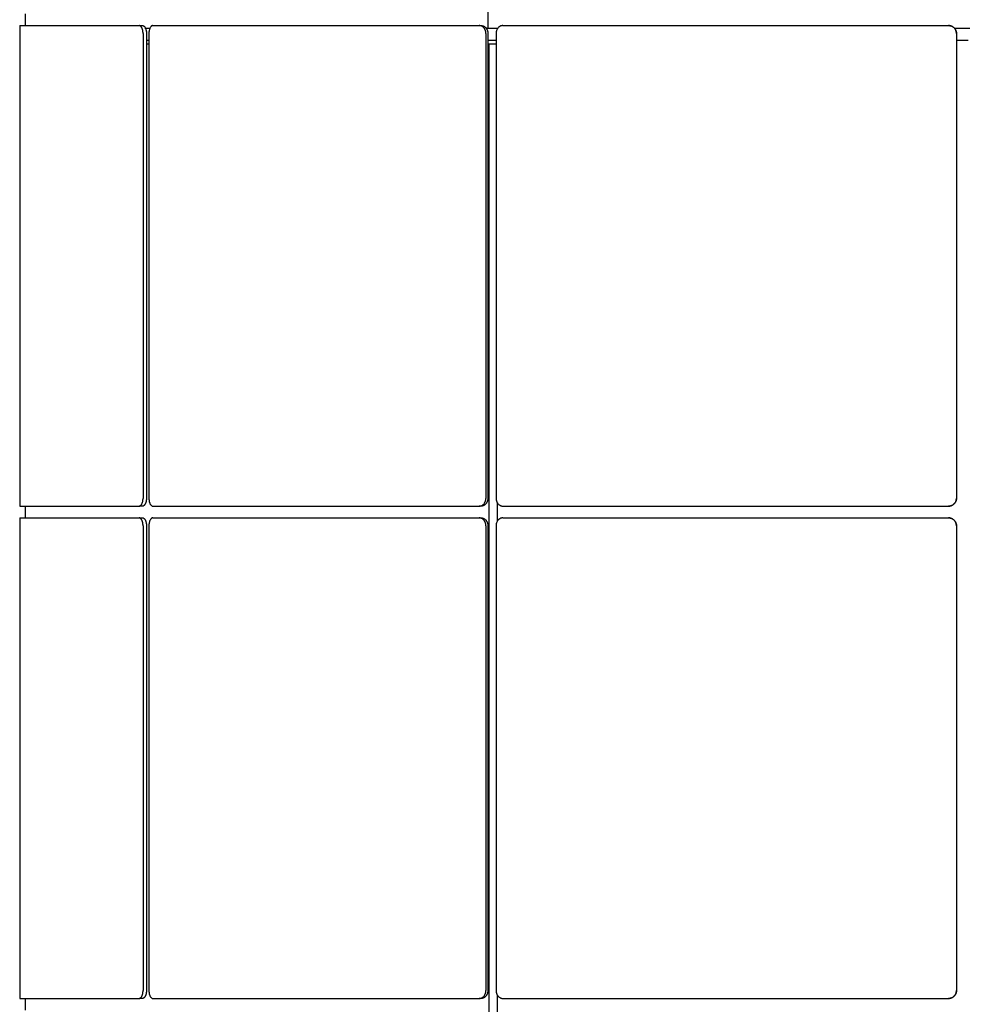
# Model space of a CAD drawing. Header units: millimetres. Extents: x 28 to 4128, y 24 to 2894.
# Tile 15 of 32: x 1560 to 1802, y 2229 to 2481. Entities that reach past the tile are written whole.
import ezdxf

# ---------------------------------------------------------------- set-up
doc = ezdxf.new("R2010")
doc.units = ezdxf.units.MM
doc.header["$LTSCALE"] = 10

msp = doc.modelspace()

# ---------------------------------------------------------------- linework, layer by layer
for p, q in [((1680.29, 2484.49), (1680.29, 2479.28)), ((1561.86, 2482.98), (1561.86, 2479.98)), ((1560.45, 2479.98), (1591.04, 2479.98)), ((1591.04, 2479.98), (1591.9, 2479.98)), ((1592.49, 2479.28), (1593.63, 2479.28)), ((1594.54, 2479.98), (1678.12, 2479.98)), ((1678.12, 2479.98), (1678.62, 2479.98)), ((1679.92, 2479.28), (1680.29, 2479.28)), ((1680.29, 2479.28), (1682.82, 2479.28)), ((1684.19, 2479.98), (1798.35, 2479.98)), ((1798.35, 2479.98), (1798.36, 2479.98)), ((1799.87, 2479.28), (1803.85, 2479.28)), ((1560.42, 2477.98), (1560.42, 2358.91)), ((1592.02, 2477.98), (1592.02, 2358.91)), ((1592.89, 2477.98), (1592.89, 2358.91)), ((1592.89, 2476.28), (1593.52, 2476.28)), ((1593.52, 2477.98), (1593.52, 2358.91)), ((1679.84, 2477.98), (1679.84, 2358.91)), ((1680.34, 2477.98), (1680.34, 2358.91)), ((1680.34, 2476.28), (1682.45, 2476.28)), ((1682.45, 2477.98), (1682.45, 2358.91)), ((1800.35, 2477.98), (1800.35, 2358.91)), ((1800.36, 2477.98), (1800.36, 2358.91)), ((1800.36, 2476.28), (1803.36, 2476.28)), ((1592.89, 2475.28), (1593.52, 2475.28)), ((1680.34, 2475.28), (1680.6, 2475.28)), ((1680.6, 2475.28), (1680.6, 2227.28)), ((1680.6, 2475.28), (1682.45, 2475.28)), ((1682.73, 2357.82), (1682.73, 2353)), ((1560.45, 2356.91), (1591.04, 2356.91)), ((1561.86, 2356.91), (1561.86, 2353.91)), ((1591.9, 2356.91), (1591.04, 2356.91)), ((1594.54, 2356.91), (1678.12, 2356.91)), ((1678.62, 2356.91), (1678.12, 2356.91)), ((1684.19, 2356.91), (1798.35, 2356.91)), ((1798.36, 2356.91), (1798.35, 2356.91)), ((1560.45, 2353.91), (1591.04, 2353.91)), ((1591.04, 2353.91), (1591.9, 2353.91)), ((1594.54, 2353.91), (1678.12, 2353.91)), ((1678.12, 2353.91), (1678.62, 2353.91)), ((1684.19, 2353.91), (1798.35, 2353.91)), ((1798.35, 2353.91), (1798.36, 2353.91)), ((1560.42, 2351.91), (1560.42, 2232.84)), ((1592.02, 2351.91), (1592.02, 2232.84)), ((1592.89, 2351.91), (1592.89, 2232.84)), ((1593.52, 2351.91), (1593.52, 2232.84)), ((1679.84, 2351.91), (1679.84, 2232.84)), ((1680.34, 2351.91), (1680.34, 2232.84)), ((1682.45, 2351.91), (1682.45, 2232.84)), ((1800.35, 2351.91), (1800.35, 2232.84)), ((1800.36, 2351.91), (1800.36, 2232.84)), ((1682.73, 2231.75), (1682.73, 2227.28)), ((1560.45, 2230.84), (1591.04, 2230.84)), ((1561.86, 2230.84), (1561.86, 2227.84)), ((1591.9, 2230.84), (1591.04, 2230.84)), ((1594.54, 2230.84), (1678.12, 2230.84)), ((1678.62, 2230.84), (1678.12, 2230.84)), ((1684.19, 2230.84), (1798.35, 2230.84)), ((1798.36, 2230.84), (1798.35, 2230.84))]:
    msp.add_line(p, q)
for points, knots in [([(1560.45, 2479.98), (1560.44, 2479.98), (1560.44, 2479.98), (1560.44, 2479.95), (1560.44, 2479.92), (1560.44, 2479.87), (1560.43, 2479.81), (1560.43, 2479.73), (1560.43, 2479.64), (1560.43, 2479.51), (1560.43, 2479.36), (1560.43, 2479.18), (1560.43, 2479), (1560.43, 2478.8), (1560.43, 2478.58), (1560.42, 2478.44), (1560.42, 2478.27), (1560.42, 2478.13), (1560.42, 2478.02), (1560.42, 2477.98)], [0, 0, 0, 0, 0.052751, 0.105869, 0.160142, 0.214814, 0.267757, 0.32107, 0.374956, 0.429628, 0.53579, 0.589675, 0.644346, 0.750509, 0.804395, 0.859066, 0.894145, 0.964597, 1, 1, 1, 1]), ([(1592.02, 2477.98), (1592.02, 2478.04), (1592.02, 2478.15), (1592, 2478.31), (1591.99, 2478.48), (1591.97, 2478.62), (1591.94, 2478.76), (1591.91, 2478.91), (1591.86, 2479.07), (1591.81, 2479.21), (1591.74, 2479.37), (1591.66, 2479.52), (1591.57, 2479.65), (1591.48, 2479.77), (1591.38, 2479.86), (1591.28, 2479.92), (1591.18, 2479.96), (1591.11, 2479.98), (1591.05, 2479.98), (1591.04, 2479.98)], [0, 0, 0, 0, 0.053417, 0.107023, 0.16082, 0.21481, 0.24529, 0.306444, 0.367882, 0.429609, 0.472186, 0.557871, 0.644342, 0.686919, 0.772602, 0.859073, 0.89415, 0.964599, 1, 1, 1, 1]), ([(1591.9, 2479.98), (1591.93, 2479.98), (1591.99, 2479.98), (1592.07, 2479.95), (1592.15, 2479.92), (1592.22, 2479.88), (1592.29, 2479.82), (1592.36, 2479.76), (1592.44, 2479.66), (1592.51, 2479.56), (1592.58, 2479.43), (1592.66, 2479.26), (1592.73, 2479.08), (1592.78, 2478.89), (1592.83, 2478.68), (1592.86, 2478.47), (1592.88, 2478.27), (1592.89, 2478.13), (1592.89, 2478.02), (1592.89, 2477.98)], [0, 0, 0, 0, 0.0534168, 0.1070226, 0.1608194, 0.2148091, 0.2452896, 0.3064436, 0.3678817, 0.4296078, 0.4721846, 0.5578677, 0.6443377, 0.6869149, 0.7725986, 0.8590694, 0.8941473, 0.9645982, 1, 1, 1, 1]), ([(1594.54, 2479.98), (1594.51, 2479.98), (1594.46, 2479.98), (1594.37, 2479.95), (1594.29, 2479.92), (1594.2, 2479.87), (1594.12, 2479.81), (1594.05, 2479.73), (1593.97, 2479.64), (1593.88, 2479.51), (1593.8, 2479.36), (1593.73, 2479.18), (1593.66, 2479), (1593.61, 2478.8), (1593.57, 2478.58), (1593.55, 2478.44), (1593.53, 2478.27), (1593.52, 2478.13), (1593.52, 2478.02), (1593.52, 2477.98)], [0, 0, 0, 0, 0.0527515, 0.1058692, 0.1601421, 0.2148141, 0.2677568, 0.3210698, 0.3749563, 0.4296285, 0.5357898, 0.5896754, 0.6443465, 0.7505087, 0.8043947, 0.8590662, 0.894145, 0.9645974, 1, 1, 1, 1]), ([(1679.84, 2477.98), (1679.84, 2478.04), (1679.83, 2478.15), (1679.81, 2478.31), (1679.78, 2478.48), (1679.75, 2478.62), (1679.7, 2478.76), (1679.64, 2478.91), (1679.56, 2479.07), (1679.47, 2479.21), (1679.36, 2479.37), (1679.22, 2479.52), (1679.06, 2479.65), (1678.89, 2479.77), (1678.72, 2479.86), (1678.54, 2479.92), (1678.37, 2479.96), (1678.24, 2479.98), (1678.15, 2479.98), (1678.12, 2479.98)], [0, 0, 0, 0, 0.053417, 0.107023, 0.16082, 0.21481, 0.24529, 0.306444, 0.367882, 0.429609, 0.472186, 0.557871, 0.644342, 0.686919, 0.772602, 0.859073, 0.89415, 0.964599, 1, 1, 1, 1]), ([(1678.62, 2479.98), (1678.67, 2479.98), (1678.77, 2479.98), (1678.91, 2479.95), (1679.05, 2479.92), (1679.17, 2479.88), (1679.29, 2479.82), (1679.42, 2479.76), (1679.56, 2479.66), (1679.68, 2479.56), (1679.81, 2479.43), (1679.95, 2479.26), (1680.06, 2479.08), (1680.16, 2478.89), (1680.24, 2478.68), (1680.29, 2478.47), (1680.33, 2478.27), (1680.34, 2478.13), (1680.34, 2478.02), (1680.34, 2477.98)], [0, 0, 0, 0, 0.053417, 0.107023, 0.160819, 0.214809, 0.24529, 0.306444, 0.367882, 0.429608, 0.472185, 0.557868, 0.644338, 0.686915, 0.772599, 0.859069, 0.894147, 0.964598, 1, 1, 1, 1]), ([(1684.19, 2479.98), (1684.14, 2479.98), (1684.04, 2479.98), (1683.9, 2479.95), (1683.75, 2479.92), (1683.61, 2479.87), (1683.48, 2479.81), (1683.34, 2479.73), (1683.22, 2479.64), (1683.06, 2479.51), (1682.92, 2479.36), (1682.79, 2479.18), (1682.68, 2479), (1682.59, 2478.8), (1682.53, 2478.58), (1682.49, 2478.44), (1682.46, 2478.27), (1682.45, 2478.13), (1682.45, 2478.02), (1682.45, 2477.98)], [0, 0, 0, 0, 0.052751, 0.105869, 0.160142, 0.214814, 0.267757, 0.32107, 0.374956, 0.429628, 0.53579, 0.589675, 0.644346, 0.750509, 0.804395, 0.859066, 0.894145, 0.964597, 1, 1, 1, 1]), ([(1800.35, 2477.98), (1800.35, 2478.04), (1800.35, 2478.15), (1800.33, 2478.31), (1800.29, 2478.48), (1800.25, 2478.62), (1800.2, 2478.76), (1800.13, 2478.91), (1800.03, 2479.07), (1799.93, 2479.21), (1799.8, 2479.37), (1799.64, 2479.52), (1799.45, 2479.65), (1799.26, 2479.77), (1799.05, 2479.86), (1798.84, 2479.92), (1798.65, 2479.96), (1798.5, 2479.98), (1798.39, 2479.98), (1798.35, 2479.98)], [0, 0, 0, 0, 0.053417, 0.107023, 0.16082, 0.21481, 0.24529, 0.306444, 0.367882, 0.429609, 0.472186, 0.557871, 0.644342, 0.686919, 0.772602, 0.859073, 0.89415, 0.964599, 1, 1, 1, 1]), ([(1798.36, 2479.98), (1798.42, 2479.98), (1798.53, 2479.98), (1798.69, 2479.95), (1798.86, 2479.92), (1799, 2479.88), (1799.14, 2479.82), (1799.29, 2479.76), (1799.45, 2479.66), (1799.59, 2479.56), (1799.75, 2479.43), (1799.9, 2479.26), (1800.03, 2479.08), (1800.15, 2478.89), (1800.24, 2478.68), (1800.3, 2478.47), (1800.34, 2478.27), (1800.36, 2478.13), (1800.36, 2478.02), (1800.36, 2477.98)], [0, 0, 0, 0, 0.053417, 0.107023, 0.160819, 0.214809, 0.24529, 0.306444, 0.367882, 0.429608, 0.472185, 0.557868, 0.644338, 0.686915, 0.772599, 0.859069, 0.894147, 0.964598, 1, 1, 1, 1]), ([(1560.42, 2358.91), (1560.42, 2358.86), (1560.42, 2358.75), (1560.42, 2358.58), (1560.42, 2358.42), (1560.43, 2358.25), (1560.43, 2358.1), (1560.43, 2357.95), (1560.43, 2357.8), (1560.43, 2357.62), (1560.43, 2357.46), (1560.43, 2357.31), (1560.43, 2357.19), (1560.43, 2357.08), (1560.44, 2357.01), (1560.44, 2356.97), (1560.44, 2356.93), (1560.44, 2356.92), (1560.44, 2356.92), (1560.45, 2356.91)], [0, 0, 0, 0, 0.0527516, 0.1058694, 0.1601424, 0.2148146, 0.2677573, 0.3210704, 0.374957, 0.4296292, 0.5357922, 0.5896787, 0.6443507, 0.7505125, 0.8043983, 0.8590696, 0.8941475, 0.9645982, 1, 1, 1, 1]), ([(1591.04, 2356.91), (1591.06, 2356.92), (1591.12, 2356.92), (1591.2, 2356.94), (1591.28, 2356.98), (1591.35, 2357.02), (1591.42, 2357.07), (1591.49, 2357.14), (1591.57, 2357.24), (1591.64, 2357.34), (1591.71, 2357.47), (1591.79, 2357.63), (1591.86, 2357.81), (1591.91, 2358.01), (1591.96, 2358.21), (1591.99, 2358.42), (1592.01, 2358.62), (1592.02, 2358.77), (1592.02, 2358.88), (1592.02, 2358.91)], [0, 0, 0, 0, 0.0534168, 0.1070226, 0.1608194, 0.2148092, 0.2452896, 0.3064436, 0.3678817, 0.4296078, 0.4721847, 0.5578677, 0.6443378, 0.686915, 0.7725987, 0.8590695, 0.8941474, 0.9645982, 1, 1, 1, 1]), ([(1592.89, 2358.91), (1592.89, 2358.86), (1592.88, 2358.75), (1592.87, 2358.58), (1592.86, 2358.41), (1592.84, 2358.28), (1592.81, 2358.13), (1592.78, 2357.99), (1592.73, 2357.82), (1592.68, 2357.68), (1592.61, 2357.53), (1592.53, 2357.37), (1592.44, 2357.24), (1592.35, 2357.13), (1592.25, 2357.04), (1592.14, 2356.97), (1592.05, 2356.93), (1591.98, 2356.92), (1591.92, 2356.92), (1591.9, 2356.91)], [0, 0, 0, 0, 0.053417, 0.107023, 0.16082, 0.21481, 0.24529, 0.306444, 0.367882, 0.429609, 0.472186, 0.55787, 0.644342, 0.686919, 0.772602, 0.859073, 0.89415, 0.964599, 1, 1, 1, 1]), ([(1593.52, 2358.91), (1593.52, 2358.86), (1593.53, 2358.75), (1593.54, 2358.58), (1593.55, 2358.42), (1593.58, 2358.25), (1593.61, 2358.1), (1593.65, 2357.95), (1593.69, 2357.8), (1593.76, 2357.62), (1593.84, 2357.46), (1593.93, 2357.31), (1594.02, 2357.19), (1594.12, 2357.08), (1594.23, 2357.01), (1594.31, 2356.97), (1594.39, 2356.93), (1594.47, 2356.92), (1594.52, 2356.92), (1594.54, 2356.91)], [0, 0, 0, 0, 0.052752, 0.105869, 0.160142, 0.214815, 0.267757, 0.32107, 0.374957, 0.429629, 0.535792, 0.589679, 0.644351, 0.750512, 0.804398, 0.85907, 0.894148, 0.964598, 1, 1, 1, 1]), ([(1678.12, 2356.91), (1678.16, 2356.92), (1678.26, 2356.92), (1678.4, 2356.94), (1678.55, 2356.98), (1678.67, 2357.02), (1678.79, 2357.07), (1678.91, 2357.14), (1679.06, 2357.24), (1679.18, 2357.34), (1679.31, 2357.47), (1679.44, 2357.63), (1679.56, 2357.81), (1679.65, 2358.01), (1679.73, 2358.21), (1679.79, 2358.42), (1679.82, 2358.62), (1679.84, 2358.77), (1679.84, 2358.88), (1679.84, 2358.91)], [0, 0, 0, 0, 0.053417, 0.107023, 0.160819, 0.214809, 0.24529, 0.306444, 0.367882, 0.429608, 0.472185, 0.557868, 0.644338, 0.686915, 0.772599, 0.859069, 0.894147, 0.964598, 1, 1, 1, 1]), ([(1680.34, 2358.91), (1680.34, 2358.86), (1680.34, 2358.75), (1680.32, 2358.58), (1680.29, 2358.41), (1680.25, 2358.28), (1680.21, 2358.13), (1680.15, 2357.99), (1680.06, 2357.82), (1679.98, 2357.68), (1679.87, 2357.53), (1679.72, 2357.37), (1679.57, 2357.24), (1679.4, 2357.13), (1679.22, 2357.04), (1679.04, 2356.97), (1678.87, 2356.93), (1678.75, 2356.92), (1678.65, 2356.92), (1678.62, 2356.91)], [0, 0, 0, 0, 0.053417, 0.107023, 0.16082, 0.21481, 0.24529, 0.306444, 0.367882, 0.429609, 0.472186, 0.55787, 0.644342, 0.686919, 0.772602, 0.859073, 0.89415, 0.964599, 1, 1, 1, 1]), ([(1682.45, 2358.91), (1682.45, 2358.86), (1682.45, 2358.75), (1682.47, 2358.58), (1682.5, 2358.42), (1682.54, 2358.25), (1682.6, 2358.1), (1682.66, 2357.95), (1682.74, 2357.8), (1682.85, 2357.62), (1682.99, 2357.46), (1683.14, 2357.31), (1683.3, 2357.19), (1683.48, 2357.08), (1683.66, 2357.01), (1683.79, 2356.97), (1683.93, 2356.93), (1684.06, 2356.92), (1684.16, 2356.92), (1684.19, 2356.91)], [0, 0, 0, 0, 0.052752, 0.105869, 0.160142, 0.214815, 0.267757, 0.32107, 0.374957, 0.429629, 0.535792, 0.589679, 0.644351, 0.750512, 0.804398, 0.85907, 0.894148, 0.964598, 1, 1, 1, 1]), ([(1798.35, 2356.91), (1798.41, 2356.92), (1798.52, 2356.92), (1798.69, 2356.94), (1798.85, 2356.98), (1798.99, 2357.02), (1799.13, 2357.07), (1799.28, 2357.14), (1799.45, 2357.24), (1799.59, 2357.34), (1799.74, 2357.47), (1799.89, 2357.63), (1800.03, 2357.81), (1800.14, 2358.01), (1800.23, 2358.21), (1800.29, 2358.42), (1800.33, 2358.62), (1800.35, 2358.77), (1800.35, 2358.88), (1800.35, 2358.91)], [0, 0, 0, 0, 0.0534168, 0.1070226, 0.1608194, 0.2148092, 0.2452896, 0.3064436, 0.3678817, 0.4296078, 0.4721847, 0.5578677, 0.6443378, 0.686915, 0.7725987, 0.8590695, 0.8941474, 0.9645982, 1, 1, 1, 1]), ([(1800.36, 2358.91), (1800.36, 2358.86), (1800.35, 2358.75), (1800.33, 2358.58), (1800.3, 2358.41), (1800.26, 2358.28), (1800.2, 2358.13), (1800.13, 2357.99), (1800.04, 2357.82), (1799.93, 2357.68), (1799.81, 2357.53), (1799.64, 2357.37), (1799.46, 2357.24), (1799.27, 2357.13), (1799.06, 2357.04), (1798.85, 2356.97), (1798.65, 2356.93), (1798.51, 2356.92), (1798.4, 2356.92), (1798.36, 2356.91)], [0, 0, 0, 0, 0.053417, 0.107023, 0.16082, 0.21481, 0.24529, 0.306444, 0.367882, 0.429609, 0.472186, 0.55787, 0.644342, 0.686919, 0.772602, 0.859073, 0.89415, 0.964599, 1, 1, 1, 1]), ([(1560.45, 2353.91), (1560.44, 2353.91), (1560.44, 2353.91), (1560.44, 2353.88), (1560.44, 2353.85), (1560.44, 2353.8), (1560.43, 2353.74), (1560.43, 2353.66), (1560.43, 2353.57), (1560.43, 2353.44), (1560.43, 2353.29), (1560.43, 2353.11), (1560.43, 2352.93), (1560.43, 2352.73), (1560.43, 2352.51), (1560.42, 2352.37), (1560.42, 2352.2), (1560.42, 2352.06), (1560.42, 2351.95), (1560.42, 2351.91)], [0, 0, 0, 0, 0.052751, 0.105869, 0.160142, 0.214814, 0.267757, 0.32107, 0.374956, 0.429628, 0.53579, 0.589675, 0.644346, 0.750509, 0.804395, 0.859066, 0.894145, 0.964597, 1, 1, 1, 1]), ([(1592.02, 2351.91), (1592.02, 2351.97), (1592.02, 2352.08), (1592, 2352.24), (1591.99, 2352.41), (1591.97, 2352.55), (1591.94, 2352.69), (1591.91, 2352.84), (1591.86, 2353), (1591.81, 2353.14), (1591.74, 2353.3), (1591.66, 2353.45), (1591.57, 2353.58), (1591.48, 2353.7), (1591.38, 2353.79), (1591.28, 2353.85), (1591.18, 2353.89), (1591.11, 2353.91), (1591.05, 2353.91), (1591.04, 2353.91)], [0, 0, 0, 0, 0.053417, 0.107023, 0.16082, 0.21481, 0.24529, 0.306444, 0.367882, 0.429609, 0.472186, 0.557871, 0.644342, 0.686919, 0.772602, 0.859073, 0.89415, 0.964599, 1, 1, 1, 1]), ([(1591.9, 2353.91), (1591.93, 2353.91), (1591.99, 2353.91), (1592.07, 2353.88), (1592.15, 2353.85), (1592.22, 2353.81), (1592.29, 2353.75), (1592.36, 2353.69), (1592.44, 2353.59), (1592.51, 2353.49), (1592.58, 2353.36), (1592.66, 2353.19), (1592.73, 2353.01), (1592.78, 2352.82), (1592.83, 2352.61), (1592.86, 2352.4), (1592.88, 2352.2), (1592.89, 2352.06), (1592.89, 2351.95), (1592.89, 2351.91)], [0, 0, 0, 0, 0.0534168, 0.1070226, 0.1608194, 0.2148091, 0.2452896, 0.3064436, 0.3678817, 0.4296078, 0.4721846, 0.5578677, 0.6443377, 0.6869149, 0.7725986, 0.8590694, 0.8941473, 0.9645982, 1, 1, 1, 1]), ([(1594.54, 2353.91), (1594.51, 2353.91), (1594.46, 2353.91), (1594.37, 2353.88), (1594.29, 2353.85), (1594.2, 2353.8), (1594.12, 2353.74), (1594.05, 2353.66), (1593.97, 2353.57), (1593.88, 2353.44), (1593.8, 2353.29), (1593.73, 2353.11), (1593.66, 2352.93), (1593.61, 2352.73), (1593.57, 2352.51), (1593.55, 2352.37), (1593.53, 2352.2), (1593.52, 2352.06), (1593.52, 2351.95), (1593.52, 2351.91)], [0, 0, 0, 0, 0.052751, 0.105869, 0.160142, 0.214814, 0.267757, 0.32107, 0.374956, 0.429628, 0.53579, 0.589675, 0.644346, 0.750509, 0.804395, 0.859066, 0.894145, 0.964597, 1, 1, 1, 1]), ([(1679.84, 2351.91), (1679.84, 2351.97), (1679.83, 2352.08), (1679.81, 2352.24), (1679.78, 2352.41), (1679.75, 2352.55), (1679.7, 2352.69), (1679.64, 2352.84), (1679.56, 2353), (1679.47, 2353.14), (1679.36, 2353.3), (1679.22, 2353.45), (1679.06, 2353.58), (1678.89, 2353.7), (1678.72, 2353.79), (1678.54, 2353.85), (1678.37, 2353.89), (1678.24, 2353.91), (1678.15, 2353.91), (1678.12, 2353.91)], [0, 0, 0, 0, 0.053417, 0.107023, 0.16082, 0.21481, 0.24529, 0.306444, 0.367882, 0.429609, 0.472186, 0.557871, 0.644342, 0.686919, 0.772602, 0.859073, 0.89415, 0.964599, 1, 1, 1, 1]), ([(1678.62, 2353.91), (1678.67, 2353.91), (1678.77, 2353.91), (1678.91, 2353.88), (1679.05, 2353.85), (1679.17, 2353.81), (1679.29, 2353.75), (1679.42, 2353.69), (1679.56, 2353.59), (1679.68, 2353.49), (1679.81, 2353.36), (1679.95, 2353.19), (1680.06, 2353.01), (1680.16, 2352.82), (1680.24, 2352.61), (1680.29, 2352.4), (1680.33, 2352.2), (1680.34, 2352.06), (1680.34, 2351.95), (1680.34, 2351.91)], [0, 0, 0, 0, 0.053417, 0.107023, 0.160819, 0.214809, 0.24529, 0.306444, 0.367882, 0.429608, 0.472185, 0.557868, 0.644338, 0.686915, 0.772599, 0.859069, 0.894147, 0.964598, 1, 1, 1, 1]), ([(1684.19, 2353.91), (1684.14, 2353.91), (1684.04, 2353.91), (1683.9, 2353.88), (1683.75, 2353.85), (1683.61, 2353.8), (1683.48, 2353.74), (1683.34, 2353.66), (1683.22, 2353.57), (1683.06, 2353.44), (1682.92, 2353.29), (1682.79, 2353.11), (1682.68, 2352.93), (1682.59, 2352.73), (1682.53, 2352.51), (1682.49, 2352.37), (1682.46, 2352.2), (1682.45, 2352.06), (1682.45, 2351.95), (1682.45, 2351.91)], [0, 0, 0, 0, 0.052751, 0.105869, 0.160142, 0.214814, 0.267757, 0.32107, 0.374956, 0.429628, 0.53579, 0.589675, 0.644346, 0.750509, 0.804395, 0.859066, 0.894145, 0.964597, 1, 1, 1, 1]), ([(1800.35, 2351.91), (1800.35, 2351.97), (1800.35, 2352.08), (1800.33, 2352.24), (1800.29, 2352.41), (1800.25, 2352.55), (1800.2, 2352.69), (1800.13, 2352.84), (1800.03, 2353), (1799.93, 2353.14), (1799.8, 2353.3), (1799.64, 2353.45), (1799.45, 2353.58), (1799.26, 2353.7), (1799.05, 2353.79), (1798.84, 2353.85), (1798.65, 2353.89), (1798.5, 2353.91), (1798.39, 2353.91), (1798.35, 2353.91)], [0, 0, 0, 0, 0.053417, 0.107023, 0.16082, 0.21481, 0.24529, 0.306444, 0.367882, 0.429609, 0.472186, 0.557871, 0.644342, 0.686919, 0.772602, 0.859073, 0.89415, 0.964599, 1, 1, 1, 1]), ([(1798.36, 2353.91), (1798.42, 2353.91), (1798.53, 2353.91), (1798.69, 2353.88), (1798.86, 2353.85), (1799, 2353.81), (1799.14, 2353.75), (1799.29, 2353.69), (1799.45, 2353.59), (1799.59, 2353.49), (1799.75, 2353.36), (1799.9, 2353.19), (1800.03, 2353.01), (1800.15, 2352.82), (1800.24, 2352.61), (1800.3, 2352.4), (1800.34, 2352.2), (1800.36, 2352.06), (1800.36, 2351.95), (1800.36, 2351.91)], [0, 0, 0, 0, 0.0534168, 0.1070226, 0.1608194, 0.2148091, 0.2452896, 0.3064436, 0.3678817, 0.4296078, 0.4721846, 0.5578677, 0.6443377, 0.6869149, 0.7725986, 0.8590694, 0.8941473, 0.9645982, 1, 1, 1, 1]), ([(1560.42, 2232.84), (1560.42, 2232.79), (1560.42, 2232.68), (1560.42, 2232.51), (1560.42, 2232.35), (1560.43, 2232.18), (1560.43, 2232.03), (1560.43, 2231.88), (1560.43, 2231.73), (1560.43, 2231.55), (1560.43, 2231.39), (1560.43, 2231.24), (1560.43, 2231.12), (1560.43, 2231.01), (1560.44, 2230.94), (1560.44, 2230.9), (1560.44, 2230.86), (1560.44, 2230.85), (1560.44, 2230.85), (1560.45, 2230.84)], [0, 0, 0, 0, 0.0527516, 0.1058694, 0.1601424, 0.2148146, 0.2677573, 0.3210704, 0.374957, 0.4296292, 0.5357922, 0.5896787, 0.6443507, 0.7505125, 0.8043983, 0.8590696, 0.8941475, 0.9645982, 1, 1, 1, 1]), ([(1591.04, 2230.84), (1591.06, 2230.85), (1591.12, 2230.85), (1591.2, 2230.87), (1591.28, 2230.91), (1591.35, 2230.95), (1591.42, 2231), (1591.49, 2231.07), (1591.57, 2231.17), (1591.64, 2231.27), (1591.71, 2231.4), (1591.79, 2231.56), (1591.86, 2231.74), (1591.91, 2231.94), (1591.96, 2232.14), (1591.99, 2232.35), (1592.01, 2232.55), (1592.02, 2232.7), (1592.02, 2232.81), (1592.02, 2232.84)], [0, 0, 0, 0, 0.0534168, 0.1070226, 0.1608194, 0.2148092, 0.2452896, 0.3064436, 0.3678817, 0.4296078, 0.4721847, 0.5578677, 0.6443378, 0.686915, 0.7725987, 0.8590695, 0.8941474, 0.9645982, 1, 1, 1, 1]), ([(1592.89, 2232.84), (1592.89, 2232.79), (1592.88, 2232.68), (1592.87, 2232.51), (1592.86, 2232.34), (1592.84, 2232.21), (1592.81, 2232.06), (1592.78, 2231.92), (1592.73, 2231.75), (1592.68, 2231.61), (1592.61, 2231.46), (1592.53, 2231.3), (1592.44, 2231.17), (1592.35, 2231.06), (1592.25, 2230.97), (1592.14, 2230.9), (1592.05, 2230.86), (1591.98, 2230.85), (1591.92, 2230.85), (1591.9, 2230.84)], [0, 0, 0, 0, 0.053417, 0.107023, 0.16082, 0.21481, 0.24529, 0.306444, 0.367882, 0.429609, 0.472186, 0.55787, 0.644342, 0.686919, 0.772602, 0.859073, 0.89415, 0.964599, 1, 1, 1, 1]), ([(1593.52, 2232.84), (1593.52, 2232.79), (1593.53, 2232.68), (1593.54, 2232.51), (1593.55, 2232.35), (1593.58, 2232.18), (1593.61, 2232.03), (1593.65, 2231.88), (1593.69, 2231.73), (1593.76, 2231.55), (1593.84, 2231.39), (1593.93, 2231.24), (1594.02, 2231.12), (1594.12, 2231.01), (1594.23, 2230.94), (1594.31, 2230.9), (1594.39, 2230.86), (1594.47, 2230.85), (1594.52, 2230.85), (1594.54, 2230.84)], [0, 0, 0, 0, 0.052752, 0.105869, 0.160142, 0.214815, 0.267757, 0.32107, 0.374957, 0.429629, 0.535792, 0.589679, 0.644351, 0.750512, 0.804398, 0.85907, 0.894148, 0.964598, 1, 1, 1, 1]), ([(1678.12, 2230.84), (1678.16, 2230.85), (1678.26, 2230.85), (1678.4, 2230.87), (1678.55, 2230.91), (1678.67, 2230.95), (1678.79, 2231), (1678.91, 2231.07), (1679.06, 2231.17), (1679.18, 2231.27), (1679.31, 2231.4), (1679.44, 2231.56), (1679.56, 2231.74), (1679.65, 2231.94), (1679.73, 2232.14), (1679.79, 2232.35), (1679.82, 2232.55), (1679.84, 2232.7), (1679.84, 2232.81), (1679.84, 2232.84)], [0, 0, 0, 0, 0.053417, 0.107023, 0.160819, 0.214809, 0.24529, 0.306444, 0.367882, 0.429608, 0.472185, 0.557868, 0.644338, 0.686915, 0.772599, 0.859069, 0.894147, 0.964598, 1, 1, 1, 1]), ([(1680.34, 2232.84), (1680.34, 2232.79), (1680.34, 2232.68), (1680.32, 2232.51), (1680.29, 2232.34), (1680.25, 2232.21), (1680.21, 2232.06), (1680.15, 2231.92), (1680.06, 2231.75), (1679.98, 2231.61), (1679.87, 2231.46), (1679.72, 2231.3), (1679.57, 2231.17), (1679.4, 2231.06), (1679.22, 2230.97), (1679.04, 2230.9), (1678.87, 2230.86), (1678.75, 2230.85), (1678.65, 2230.85), (1678.62, 2230.84)], [0, 0, 0, 0, 0.053417, 0.107023, 0.16082, 0.21481, 0.24529, 0.306444, 0.367882, 0.429609, 0.472186, 0.55787, 0.644342, 0.686919, 0.772602, 0.859073, 0.89415, 0.964599, 1, 1, 1, 1]), ([(1682.45, 2232.84), (1682.45, 2232.79), (1682.45, 2232.68), (1682.47, 2232.51), (1682.5, 2232.35), (1682.54, 2232.18), (1682.6, 2232.03), (1682.66, 2231.88), (1682.74, 2231.73), (1682.85, 2231.55), (1682.99, 2231.39), (1683.14, 2231.24), (1683.3, 2231.12), (1683.48, 2231.01), (1683.66, 2230.94), (1683.79, 2230.9), (1683.93, 2230.86), (1684.06, 2230.85), (1684.16, 2230.85), (1684.19, 2230.84)], [0, 0, 0, 0, 0.052752, 0.105869, 0.160142, 0.214815, 0.267757, 0.32107, 0.374957, 0.429629, 0.535792, 0.589679, 0.644351, 0.750512, 0.804398, 0.85907, 0.894148, 0.964598, 1, 1, 1, 1]), ([(1798.35, 2230.84), (1798.41, 2230.85), (1798.52, 2230.85), (1798.69, 2230.87), (1798.85, 2230.91), (1798.99, 2230.95), (1799.13, 2231), (1799.28, 2231.07), (1799.45, 2231.17), (1799.59, 2231.27), (1799.74, 2231.4), (1799.89, 2231.56), (1800.03, 2231.74), (1800.14, 2231.94), (1800.23, 2232.14), (1800.29, 2232.35), (1800.33, 2232.55), (1800.35, 2232.7), (1800.35, 2232.81), (1800.35, 2232.84)], [0, 0, 0, 0, 0.0534168, 0.1070226, 0.1608194, 0.2148092, 0.2452896, 0.3064436, 0.3678817, 0.4296078, 0.4721847, 0.5578677, 0.6443378, 0.686915, 0.7725987, 0.8590695, 0.8941474, 0.9645982, 1, 1, 1, 1]), ([(1800.36, 2232.84), (1800.36, 2232.79), (1800.35, 2232.68), (1800.33, 2232.51), (1800.3, 2232.34), (1800.26, 2232.21), (1800.2, 2232.06), (1800.13, 2231.92), (1800.04, 2231.75), (1799.93, 2231.61), (1799.81, 2231.46), (1799.64, 2231.3), (1799.46, 2231.17), (1799.27, 2231.06), (1799.06, 2230.97), (1798.85, 2230.9), (1798.65, 2230.86), (1798.51, 2230.85), (1798.4, 2230.85), (1798.36, 2230.84)], [0, 0, 0, 0, 0.053417, 0.107023, 0.16082, 0.21481, 0.24529, 0.306444, 0.367882, 0.429609, 0.472186, 0.55787, 0.644342, 0.686919, 0.772602, 0.859073, 0.89415, 0.964599, 1, 1, 1, 1])]:
    msp.add_open_spline(points, degree=3, knots=knots)

doc.saveas('drawing.dxf')
